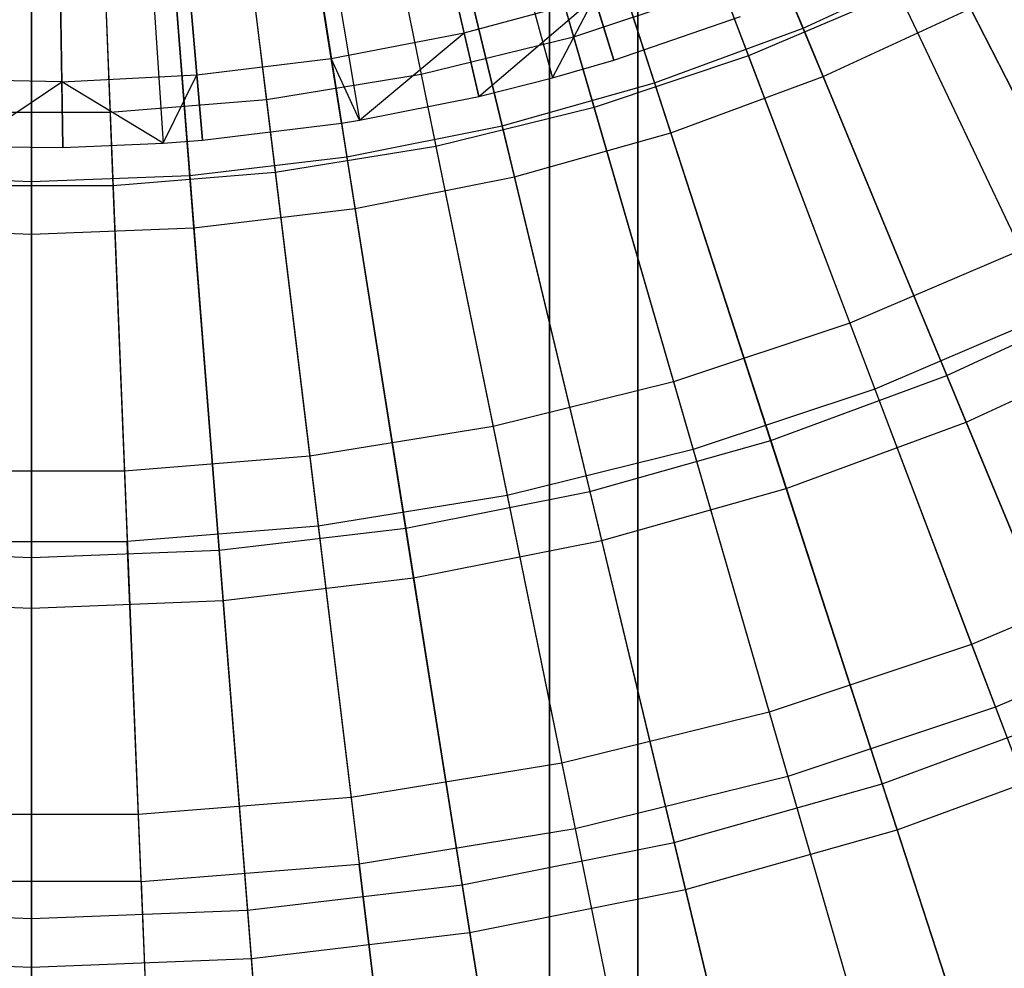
# Model space of a CAD drawing. Extents: x 0.02 to 4.75, y -2.35 to 2.37.
# Tile 55 of 131: x 2.38 to 2.82, y -1.24 to -0.82. Entities that reach past the tile are written whole.
import ezdxf

# ---------------------------------------------------------------- set-up
doc = ezdxf.new("R2010")
doc.units = 0
doc.header["$MEASUREMENT"] = 0
doc.layers.get('0').update_dxf_attribs({"color": 13, "linetype": 'CONTINUOUS'})

# ---------------------------------------------------------------- blocks, each defined once
blk = doc.blocks.new('CTLS_SNOW_BALL_ZWIS_PM_STL')
at = {"color": 0}
for p, q in [((2.65679, 0.61563, 48.66497), (2.65679, -2.10133, 48.66497)), ((2.65679, 0.61563, 48.66497), (2.65679, -2.10133, 48.66497)), ((2.61742, 0.58802, 49.64923), (2.61742, -2.07372, 49.64923)), ((2.61742, -2.07372, 48.6256), (2.61742, 0.58802, 48.6256)), ((2.61742, 0.58802, 49.64923), (2.61742, -2.07372, 49.64923)), ((2.61742, -2.07372, 48.6256), (2.61742, 0.58802, 48.6256)), ((2.65679, -2.0163, 49.6886), (2.65679, 0.53059, 49.6886)), ((2.65679, -2.0163, 49.6886), (2.65679, 0.53059, 49.6886)), ((2.43851, -0.16179, 5.27739), (2.64614, -0.83729, 5.06085)), ((2.43851, -0.16179, 5.27739), (2.64614, -0.83729, 5.06085)), ((2.41552, -0.16722, 5.27739), (2.53247, -0.86417, 5.06085)), ((2.41552, -0.16722, 5.27739), (2.53247, -0.86417, 5.06085)), ((2.4263, -0.16507, 5.27739), (2.58576, -0.85354, 5.06085)), ((2.4263, -0.16507, 5.27739), (2.58576, -0.85354, 5.06085)), ((2.43297, -0.16339, 5.27739), (2.61873, -0.84523, 5.06085)), ((2.43297, -0.16339, 5.27739), (2.61873, -0.84523, 5.06085)), ((2.38871, -0.16967, 5.27739), (2.39989, -0.87627, 5.06085)), ((2.38871, -0.16967, 5.27739), (2.39989, -0.87627, 5.06085)), ((2.39779, -0.1693, 5.27739), (2.44476, -0.87443, 5.06085)), ((2.39779, -0.1693, 5.27739), (2.44476, -0.87443, 5.06085)), ((2.40134, -0.16902, 5.27739), (2.46233, -0.87308, 5.06085)), ((2.40134, -0.16902, 5.27739), (2.46233, -0.87308, 5.06085)), ((2.41389, -0.16749, 5.27739), (2.52439, -0.86549, 5.06085)), ((2.41389, -0.16749, 5.27739), (2.52439, -0.86549, 5.06085)), ((2.6643, -0.66272, 0.6068), (2.73069, -0.82301, 0.67056)), ((2.6643, -0.66272, 0.6068), (2.73069, -0.82301, 0.67056)), ((2.58185, -0.66714, 0.67632), (2.62815, -0.82698, 0.74615)), ((2.58185, -0.66714, 0.67632), (2.62815, -0.82698, 0.74615)), ((2.52678, -0.68071, 0.67632), (2.56006, -0.84377, 0.74615)), ((2.52678, -0.68071, 0.67632), (2.56006, -0.84377, 0.74615)), ((2.64768, -0.68088, 5.01376), (2.7063, -0.83544, 4.94134)), ((2.64768, -0.68088, 5.01376), (2.7063, -0.83544, 4.94134)), ((2.6107, -0.68249, 0.6068), (2.66432, -0.8475, 0.67056)), ((2.6107, -0.68249, 0.6068), (2.66432, -0.8475, 0.67056)), ((2.73966, -0.84466, 5.02796), (2.67353, -0.68502, 5.09359)), ((2.73966, -0.84466, 5.02796), (2.67353, -0.68502, 5.09359)), ((2.47078, -0.68981, 0.67632), (2.49084, -0.85501, 0.74615)), ((2.47078, -0.68981, 0.67632), (2.49084, -0.85501, 0.74615)), ((2.41424, -0.69438, 0.67632), (2.42094, -0.86066, 0.74615)), ((2.41424, -0.69438, 0.67632), (2.42094, -0.86066, 0.74615)), ((2.55572, -0.698, 0.6068), (2.59622, -0.8667, 0.67056)), ((2.55572, -0.698, 0.6068), (2.59622, -0.8667, 0.67056)), ((2.59129, -0.69971, 5.01376), (2.63728, -0.85848, 4.94134)), ((2.59129, -0.69971, 5.01376), (2.63728, -0.85848, 4.94134)), ((2.67156, -0.86979, 5.02796), (2.61816, -0.70545, 5.09359)), ((2.67156, -0.86979, 5.02796), (2.61816, -0.70545, 5.09359)), ((2.49969, -0.70914, 0.6068), (2.52683, -0.88051, 0.67056)), ((2.49969, -0.70914, 0.6068), (2.52683, -0.88051, 0.67056)), ((2.44296, -0.71586, 0.6068), (2.45657, -0.88882, 0.67056)), ((2.44296, -0.71586, 0.6068), (2.45657, -0.88882, 0.67056)), ((2.53356, -0.71394, 5.01376), (2.56662, -0.8759, 4.94134)), ((2.53356, -0.71394, 5.01376), (2.56662, -0.8759, 4.94134)), ((2.38588, -0.7181, 0.6068), (2.38588, -0.8916, 0.67056)), ((2.38588, -0.7181, 0.6068), (2.38588, -0.8916, 0.67056)), ((2.60169, -0.88949, 5.02796), (2.56136, -0.72147, 5.09359)), ((2.60169, -0.88949, 5.02796), (2.56136, -0.72147, 5.09359)), ((2.47487, -0.72347, 5.01376), (2.4948, -0.88757, 4.94134)), ((2.47487, -0.72347, 5.01376), (2.4948, -0.88757, 4.94134)), ((2.41561, -0.72826, 5.01376), (2.42226, -0.89343, 4.94134)), ((2.41561, -0.72826, 5.01376), (2.42226, -0.89343, 4.94134)), ((2.5305, -0.90365, 5.02796), (2.50347, -0.73298, 5.09359)), ((2.5305, -0.90365, 5.02796), (2.50347, -0.73298, 5.09359)), ((2.38588, -0.91504, 5.02796), (2.38588, -0.74223, 5.09359)), ((2.38588, -0.91504, 5.02796), (2.38588, -0.74223, 5.09359)), ((2.45841, -0.91219, 5.02796), (2.44486, -0.73992, 5.09359)), ((2.45841, -0.91219, 5.02796), (2.44486, -0.73992, 5.09359)), ((2.57916, -0.82504, 5.07445), (2.56084, -0.74594, 5.10991)), ((2.57916, -0.82504, 5.07445), (2.56084, -0.74594, 5.10991)), ((2.51982, -0.83659, 5.07445), (2.50712, -0.7564, 5.10991)), ((2.51982, -0.83659, 5.07445), (2.50712, -0.7564, 5.10991)), ((2.4598, -0.84393, 5.07445), (2.4528, -0.76304, 5.10991)), ((2.4598, -0.84393, 5.07445), (2.4528, -0.76304, 5.10991)), ((2.39942, -0.84702, 5.07445), (2.39814, -0.76584, 5.10991)), ((2.39942, -0.84702, 5.07445), (2.39814, -0.76584, 5.10991)), ((2.75919, -0.77729, 0.74615), (2.82799, -0.92228, 0.82868)), ((2.75919, -0.77729, 0.74615), (2.82799, -0.92228, 0.82868)), ((2.73069, -0.82301, 0.67056), (2.79494, -0.79339, 0.67056)), ((2.73069, -0.82301, 0.67056), (2.79494, -0.79339, 0.67056)), ((2.79494, -0.79339, 0.67056), (2.8712, -0.94306, 0.7477)), ((2.79494, -0.79339, 0.67056), (2.8712, -0.94306, 0.7477)), ((2.69467, -0.80478, 0.74615), (2.62815, -0.82698, 0.74615)), ((2.69467, -0.80478, 0.74615), (2.62815, -0.82698, 0.74615)), ((2.69467, -0.80478, 0.74615), (2.75158, -0.95484, 0.82868)), ((2.69467, -0.80478, 0.74615), (2.75158, -0.95484, 0.82868)), ((2.57916, -0.82504, 5.07445), (2.63754, -0.80933, 5.07445)), ((2.57916, -0.82504, 5.07445), (2.63754, -0.80933, 5.07445)), ((2.58576, -0.85354, 5.06085), (2.63754, -0.80933, 5.07445)), ((2.58576, -0.85354, 5.06085), (2.63754, -0.80933, 5.07445)), ((2.61873, -0.84523, 5.06085), (2.63754, -0.80933, 5.07445)), ((2.61873, -0.84523, 5.06085), (2.63754, -0.80933, 5.07445)), ((2.64614, -0.83729, 5.06085), (2.63754, -0.80933, 5.07445)), ((2.64614, -0.83729, 5.06085), (2.63754, -0.80933, 5.07445)), ((2.77325, -0.80692, 4.94134), (2.7063, -0.83544, 4.94134)), ((2.77325, -0.80692, 4.94134), (2.7063, -0.83544, 4.94134)), ((2.77325, -0.80692, 4.94134), (2.84149, -0.95073, 4.85631)), ((2.77325, -0.80692, 4.94134), (2.84149, -0.95073, 4.85631)), ((2.64614, -0.83729, 5.06085), (2.70267, -0.8178, 5.06085)), ((2.64614, -0.83729, 5.06085), (2.70267, -0.8178, 5.06085)), ((2.73966, -0.84466, 5.02796), (2.80558, -0.81427, 5.02796)), ((2.73966, -0.84466, 5.02796), (2.80558, -0.81427, 5.02796)), ((2.88146, -0.9632, 4.94902), (2.80558, -0.81427, 5.02796)), ((2.88146, -0.9632, 4.94902), (2.80558, -0.81427, 5.02796)), ((2.51982, -0.83659, 5.07445), (2.57916, -0.82504, 5.07445)), ((2.51982, -0.83659, 5.07445), (2.57916, -0.82504, 5.07445)), ((2.53247, -0.86417, 5.06085), (2.57916, -0.82504, 5.07445)), ((2.53247, -0.86417, 5.06085), (2.57916, -0.82504, 5.07445)), ((2.62815, -0.82698, 0.74615), (2.56006, -0.84377, 0.74615)), ((2.62815, -0.82698, 0.74615), (2.56006, -0.84377, 0.74615)), ((2.58576, -0.85354, 5.06085), (2.57916, -0.82504, 5.07445)), ((2.58576, -0.85354, 5.06085), (2.57916, -0.82504, 5.07445)), ((2.62815, -0.82698, 0.74615), (2.6728, -0.98114, 0.82868)), ((2.62815, -0.82698, 0.74615), (2.6728, -0.98114, 0.82868)), ((2.66432, -0.8475, 0.67056), (2.73069, -0.82301, 0.67056)), ((2.66432, -0.8475, 0.67056), (2.73069, -0.82301, 0.67056)), ((2.73069, -0.82301, 0.67056), (2.79498, -0.9782, 0.7477)), ((2.73069, -0.82301, 0.67056), (2.79498, -0.9782, 0.7477)), ((2.7063, -0.83544, 4.94134), (2.63728, -0.85848, 4.94134)), ((2.7063, -0.83544, 4.94134), (2.63728, -0.85848, 4.94134)), ((2.7063, -0.83544, 4.94134), (2.76275, -0.98428, 4.85631)), ((2.7063, -0.83544, 4.94134), (2.76275, -0.98428, 4.85631)), ((2.4598, -0.84393, 5.07445), (2.51982, -0.83659, 5.07445)), ((2.4598, -0.84393, 5.07445), (2.51982, -0.83659, 5.07445)), ((2.52439, -0.86549, 5.06085), (2.51982, -0.83659, 5.07445)), ((2.52439, -0.86549, 5.06085), (2.51982, -0.83659, 5.07445)), ((2.53247, -0.86417, 5.06085), (2.51982, -0.83659, 5.07445)), ((2.53247, -0.86417, 5.06085), (2.51982, -0.83659, 5.07445)), ((2.61873, -0.84523, 5.06085), (2.64614, -0.83729, 5.06085)), ((2.61873, -0.84523, 5.06085), (2.64614, -0.83729, 5.06085)), ((2.39942, -0.84702, 5.07445), (2.4598, -0.84393, 5.07445)), ((2.39942, -0.84702, 5.07445), (2.4598, -0.84393, 5.07445)), ((2.44476, -0.87443, 5.06085), (2.4598, -0.84393, 5.07445)), ((2.44476, -0.87443, 5.06085), (2.4598, -0.84393, 5.07445)), ((2.46233, -0.87308, 5.06085), (2.4598, -0.84393, 5.07445)), ((2.46233, -0.87308, 5.06085), (2.4598, -0.84393, 5.07445)), ((2.56006, -0.84377, 0.74615), (2.49084, -0.85501, 0.74615)), ((2.56006, -0.84377, 0.74615), (2.49084, -0.85501, 0.74615)), ((2.56006, -0.84377, 0.74615), (2.59217, -1.00101, 0.82868)), ((2.56006, -0.84377, 0.74615), (2.59217, -1.00101, 0.82868)), ((2.67156, -0.86979, 5.02796), (2.73966, -0.84466, 5.02796)), ((2.67156, -0.86979, 5.02796), (2.73966, -0.84466, 5.02796)), ((2.80362, -0.99908, 4.94902), (2.73966, -0.84466, 5.02796)), ((2.80362, -0.99908, 4.94902), (2.73966, -0.84466, 5.02796)), ((2.39942, -0.84702, 5.07445), (2.33898, -0.84585, 5.07445)), ((2.39942, -0.84702, 5.07445), (2.33898, -0.84585, 5.07445)), ((2.35646, -0.8759, 5.06085), (2.39942, -0.84702, 5.07445)), ((2.35646, -0.8759, 5.06085), (2.39942, -0.84702, 5.07445)), ((2.39989, -0.87627, 5.06085), (2.39942, -0.84702, 5.07445)), ((2.39989, -0.87627, 5.06085), (2.39942, -0.84702, 5.07445)), ((2.44476, -0.87443, 5.06085), (2.39942, -0.84702, 5.07445)), ((2.44476, -0.87443, 5.06085), (2.39942, -0.84702, 5.07445)), ((2.58576, -0.85354, 5.06085), (2.61873, -0.84523, 5.06085)), ((2.58576, -0.85354, 5.06085), (2.61873, -0.84523, 5.06085)), ((2.59622, -0.8667, 0.67056), (2.66432, -0.8475, 0.67056)), ((2.59622, -0.8667, 0.67056), (2.66432, -0.8475, 0.67056)), ((2.66432, -0.8475, 0.67056), (2.71622, -1.00726, 0.7477)), ((2.66432, -0.8475, 0.67056), (2.71622, -1.00726, 0.7477)), ((2.53247, -0.86417, 5.06085), (2.58576, -0.85354, 5.06085)), ((2.53247, -0.86417, 5.06085), (2.58576, -0.85354, 5.06085)), ((2.49084, -0.85501, 0.74615), (2.42094, -0.86066, 0.74615)), ((2.49084, -0.85501, 0.74615), (2.42094, -0.86066, 0.74615)), ((2.49084, -0.85501, 0.74615), (2.51019, -1.01434, 0.82868)), ((2.49084, -0.85501, 0.74615), (2.51019, -1.01434, 0.82868)), ((2.42094, -0.86066, 0.74615), (2.35082, -0.86066, 0.74615)), ((2.42094, -0.86066, 0.74615), (2.35082, -0.86066, 0.74615)), ((2.42094, -0.86066, 0.74615), (2.42741, -1.02102, 0.82868)), ((2.42094, -0.86066, 0.74615), (2.42741, -1.02102, 0.82868)), ((2.63728, -0.85848, 4.94134), (2.56662, -0.8759, 4.94134)), ((2.63728, -0.85848, 4.94134), (2.56662, -0.8759, 4.94134)), ((2.63728, -0.85848, 4.94134), (2.68156, -1.01138, 4.85631)), ((2.63728, -0.85848, 4.94134), (2.68156, -1.01138, 4.85631)), ((2.46233, -0.87308, 5.06085), (2.52439, -0.86549, 5.06085)), ((2.46233, -0.87308, 5.06085), (2.52439, -0.86549, 5.06085)), ((2.52439, -0.86549, 5.06085), (2.53247, -0.86417, 5.06085)), ((2.52439, -0.86549, 5.06085), (2.53247, -0.86417, 5.06085)), ((2.52683, -0.88051, 0.67056), (2.59622, -0.8667, 0.67056)), ((2.52683, -0.88051, 0.67056), (2.59622, -0.8667, 0.67056)), ((2.59622, -0.8667, 0.67056), (2.63544, -1.03004, 0.7477)), ((2.59622, -0.8667, 0.67056), (2.63544, -1.03004, 0.7477)), ((2.60169, -0.88949, 5.02796), (2.67156, -0.86979, 5.02796)), ((2.60169, -0.88949, 5.02796), (2.67156, -0.86979, 5.02796)), ((2.72321, -1.02875, 4.94902), (2.67156, -0.86979, 5.02796)), ((2.72321, -1.02875, 4.94902), (2.67156, -0.86979, 5.02796)), ((2.39989, -0.87627, 5.06085), (2.44476, -0.87443, 5.06085)), ((2.39989, -0.87627, 5.06085), (2.44476, -0.87443, 5.06085)), ((2.44476, -0.87443, 5.06085), (2.46233, -0.87308, 5.06085)), ((2.44476, -0.87443, 5.06085), (2.46233, -0.87308, 5.06085)), ((2.35646, -0.8759, 5.06085), (2.39989, -0.87627, 5.06085)), ((2.35646, -0.8759, 5.06085), (2.39989, -0.87627, 5.06085)), ((2.56662, -0.8759, 4.94134), (2.4948, -0.88757, 4.94134)), ((2.56662, -0.8759, 4.94134), (2.4948, -0.88757, 4.94134)), ((2.56662, -0.8759, 4.94134), (2.59846, -1.03186, 4.85631)), ((2.56662, -0.8759, 4.94134), (2.59846, -1.03186, 4.85631)), ((2.45657, -0.88882, 0.67056), (2.52683, -0.88051, 0.67056)), ((2.45657, -0.88882, 0.67056), (2.52683, -0.88051, 0.67056)), ((2.52683, -0.88051, 0.67056), (2.55311, -1.04642, 0.7477)), ((2.52683, -0.88051, 0.67056), (2.55311, -1.04642, 0.7477)), ((2.31518, -0.88882, 0.67056), (2.38588, -0.8916, 0.67056)), ((2.31518, -0.88882, 0.67056), (2.38588, -0.8916, 0.67056)), ((2.38588, -0.8916, 0.67056), (2.45657, -0.88882, 0.67056)), ((2.38588, -0.8916, 0.67056), (2.45657, -0.88882, 0.67056)), ((2.4948, -0.88757, 4.94134), (2.42226, -0.89343, 4.94134)), ((2.4948, -0.88757, 4.94134), (2.42226, -0.89343, 4.94134)), ((2.45657, -0.88882, 0.67056), (2.46975, -1.05628, 0.7477)), ((2.45657, -0.88882, 0.67056), (2.46975, -1.05628, 0.7477)), ((2.4948, -0.88757, 4.94134), (2.51398, -1.04559, 4.85631)), ((2.4948, -0.88757, 4.94134), (2.51398, -1.04559, 4.85631)), ((2.38588, -0.8916, 0.67056), (2.38588, -1.05958, 0.7477)), ((2.38588, -0.8916, 0.67056), (2.38588, -1.05958, 0.7477)), ((2.5305, -0.90365, 5.02796), (2.60169, -0.88949, 5.02796)), ((2.5305, -0.90365, 5.02796), (2.60169, -0.88949, 5.02796)), ((2.64071, -1.05201, 4.94902), (2.60169, -0.88949, 5.02796)), ((2.64071, -1.05201, 4.94902), (2.60169, -0.88949, 5.02796)), ((2.42226, -0.89343, 4.94134), (2.34949, -0.89343, 4.94134)), ((2.42226, -0.89343, 4.94134), (2.34949, -0.89343, 4.94134)), ((2.42226, -0.89343, 4.94134), (2.42867, -1.05248, 4.85631)), ((2.42226, -0.89343, 4.94134), (2.42867, -1.05248, 4.85631)), ((2.45841, -0.91219, 5.02796), (2.5305, -0.90365, 5.02796)), ((2.45841, -0.91219, 5.02796), (2.5305, -0.90365, 5.02796)), ((2.55665, -1.06874, 4.94902), (2.5305, -0.90365, 5.02796)), ((2.55665, -1.06874, 4.94902), (2.5305, -0.90365, 5.02796)), ((2.31335, -0.91219, 5.02796), (2.38588, -0.91504, 5.02796)), ((2.31335, -0.91219, 5.02796), (2.38588, -0.91504, 5.02796)), ((2.38588, -0.91504, 5.02796), (2.45841, -0.91219, 5.02796)), ((2.38588, -0.91504, 5.02796), (2.45841, -0.91219, 5.02796)), ((2.38588, -1.08218, 4.94902), (2.38588, -0.91504, 5.02796)), ((2.38588, -1.08218, 4.94902), (2.38588, -0.91504, 5.02796)), ((2.47153, -1.07881, 4.94902), (2.45841, -0.91219, 5.02796)), ((2.47153, -1.07881, 4.94902), (2.45841, -0.91219, 5.02796)), ((2.82799, -0.92228, 0.82868), (2.75158, -0.95484, 0.82868)), ((2.82799, -0.92228, 0.82868), (2.75158, -0.95484, 0.82868)), ((2.79498, -0.9782, 0.7477), (2.8712, -0.94306, 0.7477)), ((2.79498, -0.9782, 0.7477), (2.8712, -0.94306, 0.7477)), ((2.75158, -0.95484, 0.82868), (2.6728, -0.98114, 0.82868)), ((2.75158, -0.95484, 0.82868), (2.6728, -0.98114, 0.82868)), ((2.75158, -0.95484, 0.82868), (2.80605, -1.09846, 0.92342)), ((2.75158, -0.95484, 0.82868), (2.80605, -1.09846, 0.92342)), ((2.84149, -0.95073, 4.85631), (2.76275, -0.98428, 4.85631)), ((2.84149, -0.95073, 4.85631), (2.76275, -0.98428, 4.85631)), ((2.80362, -0.99908, 4.94902), (2.88146, -0.9632, 4.94902)), ((2.80362, -0.99908, 4.94902), (2.88146, -0.9632, 4.94902)), ((2.6728, -0.98114, 0.82868), (2.59217, -1.00101, 0.82868)), ((2.6728, -0.98114, 0.82868), (2.59217, -1.00101, 0.82868)), ((2.6728, -0.98114, 0.82868), (2.71554, -1.12867, 0.92342)), ((2.6728, -0.98114, 0.82868), (2.71554, -1.12867, 0.92342)), ((2.71622, -1.00726, 0.7477), (2.79498, -0.9782, 0.7477)), ((2.71622, -1.00726, 0.7477), (2.79498, -0.9782, 0.7477)), ((2.79498, -0.9782, 0.7477), (2.85675, -1.12735, 0.83774)), ((2.79498, -0.9782, 0.7477), (2.85675, -1.12735, 0.83774)), ((2.76275, -0.98428, 4.85631), (2.68156, -1.01138, 4.85631)), ((2.76275, -0.98428, 4.85631), (2.68156, -1.01138, 4.85631)), ((2.76275, -0.98428, 4.85631), (2.81668, -1.12649, 4.75917)), ((2.76275, -0.98428, 4.85631), (2.81668, -1.12649, 4.75917)), ((2.59217, -1.00101, 0.82868), (2.51019, -1.01434, 0.82868)), ((2.59217, -1.00101, 0.82868), (2.51019, -1.01434, 0.82868)), ((2.59217, -1.00101, 0.82868), (2.62289, -1.15151, 0.92342)), ((2.59217, -1.00101, 0.82868), (2.62289, -1.15151, 0.92342)), ((2.72321, -1.02875, 4.94902), (2.80362, -0.99908, 4.94902)), ((2.72321, -1.02875, 4.94902), (2.80362, -0.99908, 4.94902)), ((2.86503, -1.14732, 4.85725), (2.80362, -0.99908, 4.94902)), ((2.86503, -1.14732, 4.85725), (2.80362, -0.99908, 4.94902)), ((2.63544, -1.03004, 0.7477), (2.71622, -1.00726, 0.7477)), ((2.63544, -1.03004, 0.7477), (2.71622, -1.00726, 0.7477)), ((2.71622, -1.00726, 0.7477), (2.76611, -1.16079, 0.83774)), ((2.71622, -1.00726, 0.7477), (2.76611, -1.16079, 0.83774)), ((2.68156, -1.01138, 4.85631), (2.59846, -1.03186, 4.85631)), ((2.68156, -1.01138, 4.85631), (2.59846, -1.03186, 4.85631)), ((2.68156, -1.01138, 4.85631), (2.72388, -1.15748, 4.75917)), ((2.68156, -1.01138, 4.85631), (2.72388, -1.15748, 4.75917)), ((2.51019, -1.01434, 0.82868), (2.42741, -1.02102, 0.82868)), ((2.51019, -1.01434, 0.82868), (2.42741, -1.02102, 0.82868)), ((2.51019, -1.01434, 0.82868), (2.5287, -1.16682, 0.92342)), ((2.51019, -1.01434, 0.82868), (2.5287, -1.16682, 0.92342)), ((2.42741, -1.02102, 0.82868), (2.34435, -1.02102, 0.82868)), ((2.42741, -1.02102, 0.82868), (2.34435, -1.02102, 0.82868)), ((2.42741, -1.02102, 0.82868), (2.43359, -1.17449, 0.92342)), ((2.42741, -1.02102, 0.82868), (2.43359, -1.17449, 0.92342)), ((2.64071, -1.05201, 4.94902), (2.72321, -1.02875, 4.94902)), ((2.64071, -1.05201, 4.94902), (2.72321, -1.02875, 4.94902)), ((2.77279, -1.18135, 4.85725), (2.72321, -1.02875, 4.94902)), ((2.77279, -1.18135, 4.85725), (2.72321, -1.02875, 4.94902)), ((2.59846, -1.03186, 4.85631), (2.51398, -1.04559, 4.85631)), ((2.59846, -1.03186, 4.85631), (2.51398, -1.04559, 4.85631)), ((2.55311, -1.04642, 0.7477), (2.63544, -1.03004, 0.7477)), ((2.55311, -1.04642, 0.7477), (2.63544, -1.03004, 0.7477)), ((2.59846, -1.03186, 4.85631), (2.62889, -1.18089, 4.75917)), ((2.59846, -1.03186, 4.85631), (2.62889, -1.18089, 4.75917)), ((2.63544, -1.03004, 0.7477), (2.67312, -1.18701, 0.83774)), ((2.63544, -1.03004, 0.7477), (2.67312, -1.18701, 0.83774)), ((2.51398, -1.04559, 4.85631), (2.42867, -1.05248, 4.85631)), ((2.51398, -1.04559, 4.85631), (2.42867, -1.05248, 4.85631)), ((2.46975, -1.05628, 0.7477), (2.55311, -1.04642, 0.7477)), ((2.46975, -1.05628, 0.7477), (2.55311, -1.04642, 0.7477)), ((2.51398, -1.04559, 4.85631), (2.53232, -1.19658, 4.75917)), ((2.51398, -1.04559, 4.85631), (2.53232, -1.19658, 4.75917)), ((2.55311, -1.04642, 0.7477), (2.57836, -1.20586, 0.83774)), ((2.55311, -1.04642, 0.7477), (2.57836, -1.20586, 0.83774)), ((2.34309, -1.05248, 4.85631), (2.42867, -1.05248, 4.85631)), ((2.34309, -1.05248, 4.85631), (2.42867, -1.05248, 4.85631)), ((2.4348, -1.20446, 4.75917), (2.42867, -1.05248, 4.85631)), ((2.4348, -1.20446, 4.75917), (2.42867, -1.05248, 4.85631)), ((2.55665, -1.06874, 4.94902), (2.64071, -1.05201, 4.94902)), ((2.55665, -1.06874, 4.94902), (2.64071, -1.05201, 4.94902)), ((2.67817, -1.20804, 4.85725), (2.64071, -1.05201, 4.94902)), ((2.67817, -1.20804, 4.85725), (2.64071, -1.05201, 4.94902)), ((2.302, -1.05628, 0.7477), (2.38588, -1.05958, 0.7477)), ((2.302, -1.05628, 0.7477), (2.38588, -1.05958, 0.7477)), ((2.38588, -1.05958, 0.7477), (2.46975, -1.05628, 0.7477)), ((2.38588, -1.05958, 0.7477), (2.46975, -1.05628, 0.7477)), ((2.38588, -1.05958, 0.7477), (2.38588, -1.22101, 0.83774)), ((2.38588, -1.05958, 0.7477), (2.38588, -1.22101, 0.83774)), ((2.46975, -1.05628, 0.7477), (2.48242, -1.21722, 0.83774)), ((2.46975, -1.05628, 0.7477), (2.48242, -1.21722, 0.83774)), ((2.89384, -1.06105, 0.92342), (2.80605, -1.09846, 0.92342)), ((2.89384, -1.06105, 0.92342), (2.80605, -1.09846, 0.92342)), ((2.47153, -1.07881, 4.94902), (2.55665, -1.06874, 4.94902)), ((2.47153, -1.07881, 4.94902), (2.55665, -1.06874, 4.94902)), ((2.58175, -1.22722, 4.85725), (2.55665, -1.06874, 4.94902)), ((2.58175, -1.22722, 4.85725), (2.55665, -1.06874, 4.94902)), ((2.30023, -1.07881, 4.94902), (2.38588, -1.08218, 4.94902)), ((2.30023, -1.07881, 4.94902), (2.38588, -1.08218, 4.94902)), ((2.38588, -1.08218, 4.94902), (2.47153, -1.07881, 4.94902)), ((2.38588, -1.08218, 4.94902), (2.47153, -1.07881, 4.94902)), ((2.38588, -1.24263, 4.85725), (2.38588, -1.08218, 4.94902)), ((2.38588, -1.24263, 4.85725), (2.38588, -1.08218, 4.94902)), ((2.48412, -1.23877, 4.85725), (2.47153, -1.07881, 4.94902)), ((2.48412, -1.23877, 4.85725), (2.47153, -1.07881, 4.94902)), ((2.90669, -1.08814, 4.75917), (2.81668, -1.12649, 4.75917)), ((2.90669, -1.08814, 4.75917), (2.81668, -1.12649, 4.75917)), ((2.80605, -1.09846, 0.92342), (2.71554, -1.12867, 0.92342)), ((2.80605, -1.09846, 0.92342), (2.71554, -1.12867, 0.92342)), ((2.80605, -1.09846, 0.92342), (2.85774, -1.23476, 1.02981)), ((2.80605, -1.09846, 0.92342), (2.85774, -1.23476, 1.02981)), ((2.81668, -1.12649, 4.75917), (2.72388, -1.15748, 4.75917)), ((2.81668, -1.12649, 4.75917), (2.72388, -1.15748, 4.75917)), ((2.81668, -1.12649, 4.75917), (2.86778, -1.26123, 4.65052)), ((2.81668, -1.12649, 4.75917), (2.86778, -1.26123, 4.65052)), ((2.71554, -1.12867, 0.92342), (2.62289, -1.15151, 0.92342)), ((2.71554, -1.12867, 0.92342), (2.62289, -1.15151, 0.92342)), ((2.71554, -1.12867, 0.92342), (2.7561, -1.2687, 1.02981)), ((2.71554, -1.12867, 0.92342), (2.7561, -1.2687, 1.02981)), ((2.76611, -1.16079, 0.83774), (2.85675, -1.12735, 0.83774)), ((2.76611, -1.16079, 0.83774), (2.85675, -1.12735, 0.83774)), ((2.77279, -1.18135, 4.85725), (2.86503, -1.14732, 4.85725)), ((2.77279, -1.18135, 4.85725), (2.86503, -1.14732, 4.85725)), ((2.62289, -1.15151, 0.92342), (2.5287, -1.16682, 0.92342)), ((2.62289, -1.15151, 0.92342), (2.5287, -1.16682, 0.92342)), ((2.62289, -1.15151, 0.92342), (2.65205, -1.29434, 1.02981)), ((2.62289, -1.15151, 0.92342), (2.65205, -1.29434, 1.02981)), ((2.72388, -1.15748, 4.75917), (2.62889, -1.18089, 4.75917)), ((2.72388, -1.15748, 4.75917), (2.62889, -1.18089, 4.75917)), ((2.67312, -1.18701, 0.83774), (2.76611, -1.16079, 0.83774)), ((2.67312, -1.18701, 0.83774), (2.76611, -1.16079, 0.83774)), ((2.72388, -1.15748, 4.75917), (2.76397, -1.29589, 4.65052)), ((2.72388, -1.15748, 4.75917), (2.76397, -1.29589, 4.65052)), ((2.76611, -1.16079, 0.83774), (2.81367, -1.30716, 0.94012)), ((2.76611, -1.16079, 0.83774), (2.81367, -1.30716, 0.94012)), ((2.5287, -1.16682, 0.92342), (2.43359, -1.17449, 0.92342)), ((2.5287, -1.16682, 0.92342), (2.43359, -1.17449, 0.92342)), ((2.5287, -1.16682, 0.92342), (2.54627, -1.31153, 1.02981)), ((2.5287, -1.16682, 0.92342), (2.54627, -1.31153, 1.02981)), ((2.43359, -1.17449, 0.92342), (2.33817, -1.17449, 0.92342)), ((2.43359, -1.17449, 0.92342), (2.33817, -1.17449, 0.92342)), ((2.43359, -1.17449, 0.92342), (2.43946, -1.32016, 1.02981)), ((2.43359, -1.17449, 0.92342), (2.43946, -1.32016, 1.02981)), ((2.62889, -1.18089, 4.75917), (2.53232, -1.19658, 4.75917)), ((2.62889, -1.18089, 4.75917), (2.53232, -1.19658, 4.75917)), ((2.62889, -1.18089, 4.75917), (2.65771, -1.32208, 4.65052)), ((2.62889, -1.18089, 4.75917), (2.65771, -1.32208, 4.65052)), ((2.67817, -1.20804, 4.85725), (2.77279, -1.18135, 4.85725)), ((2.67817, -1.20804, 4.85725), (2.77279, -1.18135, 4.85725)), ((2.82001, -1.32666, 4.75321), (2.77279, -1.18135, 4.85725)), ((2.82001, -1.32666, 4.75321), (2.77279, -1.18135, 4.85725)), ((2.57836, -1.20586, 0.83774), (2.67312, -1.18701, 0.83774)), ((2.57836, -1.20586, 0.83774), (2.67312, -1.18701, 0.83774)), ((2.67312, -1.18701, 0.83774), (2.70905, -1.33666, 0.94012)), ((2.67312, -1.18701, 0.83774), (2.70905, -1.33666, 0.94012)), ((2.4348, -1.20446, 4.75917), (2.53232, -1.19658, 4.75917)), ((2.4348, -1.20446, 4.75917), (2.53232, -1.19658, 4.75917)), ((2.54969, -1.33963, 4.65052), (2.53232, -1.19658, 4.75917)), ((2.54969, -1.33963, 4.65052), (2.53232, -1.19658, 4.75917)), ((2.4348, -1.20446, 4.75917), (2.33696, -1.20446, 4.75917)), ((2.4348, -1.20446, 4.75917), (2.33696, -1.20446, 4.75917)), ((2.4348, -1.20446, 4.75917), (2.4406, -1.34844, 4.65052)), ((2.4348, -1.20446, 4.75917), (2.4406, -1.34844, 4.65052)), ((2.48242, -1.21722, 0.83774), (2.57836, -1.20586, 0.83774)), ((2.48242, -1.21722, 0.83774), (2.57836, -1.20586, 0.83774)), ((2.57836, -1.20586, 0.83774), (2.60244, -1.35787, 0.94012)), ((2.57836, -1.20586, 0.83774), (2.60244, -1.35787, 0.94012)), ((2.58175, -1.22722, 4.85725), (2.67817, -1.20804, 4.85725)), ((2.58175, -1.22722, 4.85725), (2.67817, -1.20804, 4.85725)), ((2.71384, -1.3566, 4.75321), (2.67817, -1.20804, 4.85725)), ((2.71384, -1.3566, 4.75321), (2.67817, -1.20804, 4.85725)), ((2.28934, -1.21722, 0.83774), (2.38588, -1.22101, 0.83774)), ((2.28934, -1.21722, 0.83774), (2.38588, -1.22101, 0.83774)), ((2.38588, -1.22101, 0.83774), (2.48242, -1.21722, 0.83774)), ((2.38588, -1.22101, 0.83774), (2.48242, -1.21722, 0.83774)), ((2.48242, -1.21722, 0.83774), (2.49449, -1.37064, 0.94012)), ((2.48242, -1.21722, 0.83774), (2.49449, -1.37064, 0.94012)), ((2.38588, -1.22101, 0.83774), (2.38588, -1.37491, 0.94012)), ((2.38588, -1.22101, 0.83774), (2.38588, -1.37491, 0.94012)), ((2.48412, -1.23877, 4.85725), (2.58175, -1.22722, 4.85725)), ((2.48412, -1.23877, 4.85725), (2.58175, -1.22722, 4.85725)), ((2.60565, -1.37813, 4.75321), (2.58175, -1.22722, 4.85725)), ((2.60565, -1.37813, 4.75321), (2.58175, -1.22722, 4.85725)), ((2.28764, -1.23877, 4.85725), (2.38588, -1.24263, 4.85725)), ((2.28764, -1.23877, 4.85725), (2.38588, -1.24263, 4.85725)), ((2.38588, -1.24263, 4.85725), (2.48412, -1.23877, 4.85725)), ((2.38588, -1.24263, 4.85725), (2.48412, -1.23877, 4.85725)), ((2.4961, -1.39109, 4.75321), (2.48412, -1.23877, 4.85725)), ((2.4961, -1.39109, 4.75321), (2.48412, -1.23877, 4.85725)), ((2.38588, -1.39542, 4.75321), (2.38588, -1.24263, 4.85725)), ((2.38588, -1.39542, 4.75321), (2.38588, -1.24263, 4.85725))]:
    blk.add_line(p, q, dxfattribs=at)

msp = doc.modelspace()

# ---------------------------------------------------------------- block references
at = {"color": 0}
msp.add_blockref('CTLS_SNOW_BALL_ZWIS_PM_STL', (0, 0), dxfattribs=at)

doc.saveas('drawing.dxf')
